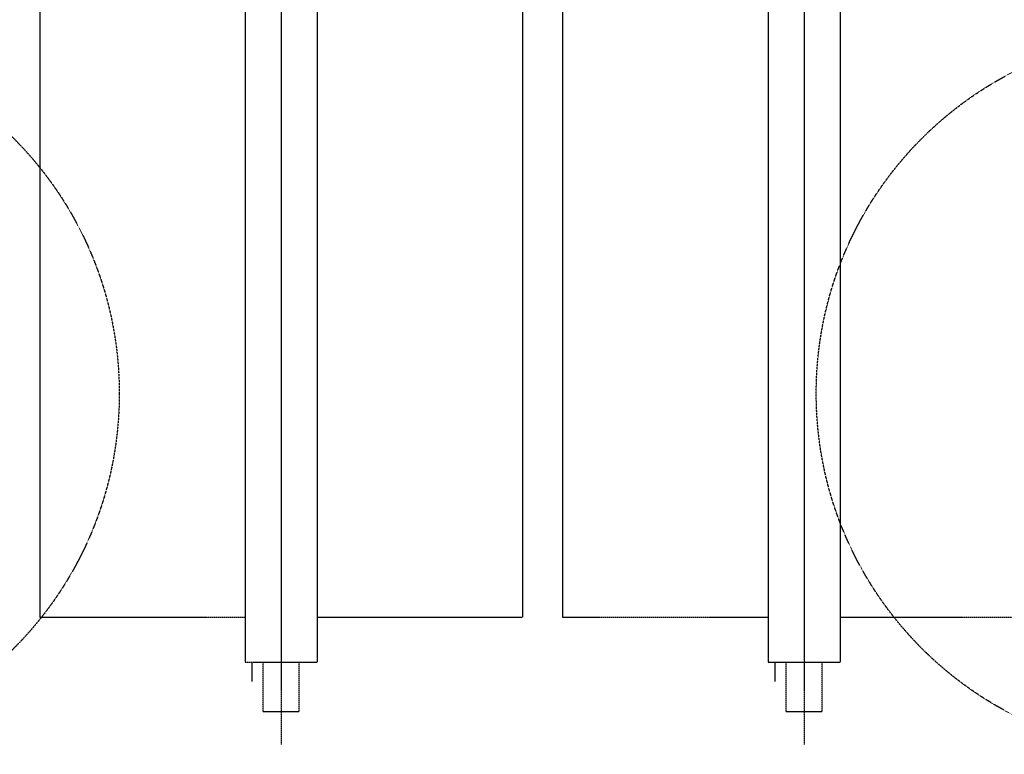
# Model space of a CAD drawing. Header units: inches. Extents: x -4968858 to -265257, y -220693 to 1871410.
# Tile 142 of 225: x -1893453 to -1892468, y 1194038 to 1194774. Entities that reach past the tile are written whole.
import ezdxf

# ---------------------------------------------------------------- set-up
doc = ezdxf.new("R2010")
doc.units = ezdxf.units.IN
doc.header["$MEASUREMENT"] = 0
for name, pattern in [('CENTER', [2, 1.25, -0.25, 0.25, -0.25]), ('CONTINOUS', [0]), ('HIDDEN', [0.375, 0.25, -0.125])]:
    doc.linetypes.add(name, pattern=pattern)
doc.layers.add('GRID', color=8, linetype='Continuous')
doc.layers.add('IPB', color=6, linetype='Continuous')

# ---------------------------------------------------------------- blocks, each defined once
blk = doc.blocks.new('UTCOMBINE')
at = {"color": 6, "linetype": 'CENTER'}
for p, q in [((-709397.1, 45382.89, 0), (-709397.1, 46911.52, 0)), ((-708873.81, 45382.89, 0), (-708873.81, 46911.52, 0)), ((-709415.1, 46878.44, 0), (-709415.1, 46828.94, 0)), ((-709379.1, 46878.44, 0), (-709415.1, 46878.44, 0)), ((-709379.1, 46878.44, 0), (-709415.1, 46878.44, 0)), ((-709415.1, 46878.44, 0), (-709415.1, 46828.94, 0)), ((-709415.1, 46878.44, 0), (-709415.1, 46828.94, 0)), ((-709379.1, 46878.44, 0), (-709415.1, 46878.44, 0)), ((-709379.1, 46878.44, 0), (-709415.1, 46878.44, 0)), ((-709415.1, 46878.44, 0), (-709415.1, 46828.94, 0)), ((-709379.1, 46878.44, 0), (-709379.1, 46828.94, 0)), ((-709379.1, 46878.44, 0), (-709379.1, 46828.94, 0)), ((-709379.1, 46878.44, 0), (-709379.1, 46828.94, 0)), ((-709379.1, 46878.44, 0), (-709379.1, 46828.94, 0)), ((-708891.81, 46878.44, 0), (-708891.81, 46828.94, 0)), ((-708855.81, 46878.44, 0), (-708891.81, 46878.44, 0)), ((-708855.81, 46878.44, 0), (-708891.81, 46878.44, 0)), ((-708891.81, 46878.44, 0), (-708891.81, 46828.94, 0)), ((-708891.81, 46878.44, 0), (-708891.81, 46828.94, 0)), ((-708855.81, 46878.44, 0), (-708891.81, 46878.44, 0)), ((-708855.81, 46878.44, 0), (-708891.81, 46878.44, 0)), ((-708891.81, 46878.44, 0), (-708891.81, 46828.94, 0)), ((-708855.81, 46878.44, 0), (-708855.81, 46828.94, 0)), ((-708855.81, 46878.44, 0), (-708855.81, 46828.94, 0)), ((-708855.81, 46878.44, 0), (-708855.81, 46828.94, 0)), ((-708855.81, 46878.44, 0), (-708855.81, 46828.94, 0)), ((-709361.1, 46828.94, 0), (-709433.1, 46828.94, 0)), ((-709361.1, 46828.94, 0), (-709433.1, 46828.94, 0)), ((-708837.81, 46828.94, 0), (-708909.81, 46828.94, 0)), ((-708837.81, 46828.94, 0), (-708909.81, 46828.94, 0)), ((-709433.1, 46783.94, 0), (-709638.72, 46783.94, 0)), ((-709155.49, 46783.94, 0), (-709361.1, 46783.94, 0)), ((-708909.81, 46783.94, 0), (-709115.43, 46783.94, 0)), ((-708632.19, 46783.94, 0), (-708837.81, 46783.94, 0))]:
    blk.add_line(p, q, dxfattribs=at)
at = {"color": 3}
for p, q in [((-709367.78, 46828.94, 0), (-709367.78, 46848.34, 0)), ((-709367.78, 46828.94, 0), (-709367.78, 46848.34, 0)), ((-709367.78, 46828.94, 0), (-709367.78, 46848.34, 0)), ((-709367.78, 46828.94, 0), (-709367.78, 46848.34, 0)), ((-708844.48, 46828.94, 0), (-708844.48, 46848.34, 0)), ((-708844.48, 46828.94, 0), (-708844.48, 46848.34, 0)), ((-708844.48, 46828.94, 0), (-708844.48, 46848.34, 0)), ((-708844.48, 46828.94, 0), (-708844.48, 46848.34, 0))]:
    blk.add_line(p, q, dxfattribs=at)
at = {"color": 6}
for p, q in [((-709433.1, 45726.59, 0), (-709433.1, 46828.94, 0)), ((-709433.1, 45726.59, 0), (-709433.1, 46828.94, 0)), ((-709433.1, 45726.59, 0), (-709433.1, 46828.94, 0)), ((-709433.1, 45726.59, 0), (-709433.1, 46828.94, 0)), ((-709397.1, 45220.29, 0), (-709397.1, 46829.58, 0)), ((-709361.1, 45726.59, 0), (-709361.1, 46828.94, 0)), ((-708909.81, 45726.59, 0), (-708909.81, 46828.94, 0)), ((-708909.81, 45726.59, 0), (-708909.81, 46828.94, 0)), ((-708909.81, 45726.59, 0), (-708909.81, 46828.94, 0)), ((-708909.81, 45726.59, 0), (-708909.81, 46828.94, 0)), ((-708873.81, 45220.29, 0), (-708873.81, 46829.58, 0)), ((-708837.81, 45726.59, 0), (-708837.81, 46828.94, 0)), ((-709155.49, 45383.96, 0), (-709155.49, 46783.94, 0)), ((-709155.49, 45383.96, 0), (-709155.49, 46783.94, 0)), ((-709115.43, 45383.96, 0), (-709115.43, 46783.94, 0)), ((-708632.19, 45383.96, 0), (-708632.19, 46783.94, 0))]:
    blk.add_line(p, q, dxfattribs=at)
at = {"layer": 'IPB', "linetype": 'HIDDEN'}
for centre in [(-709770.63, 46560.06, 0), (-708350.51, 46560.06, 0)]:
    blk.add_circle(centre, 361.31, dxfattribs=at)
blk = doc.blocks.new('TFMR YARD')
at = {"layer": 'GRID', "color": 1, "rotation": 180}
blk.add_blockref('UTCOMBINE', (-795623.35, 296115.83, 0), dxfattribs=at)

msp = doc.modelspace()

# ---------------------------------------------------------------- block references
at = {"color": 1, "linetype": 'CONTINOUS', "lineweight": 15}
msp.add_blockref('TFMR YARD', (-1806442.03, 944843.99), dxfattribs=at)

doc.saveas('drawing.dxf')
